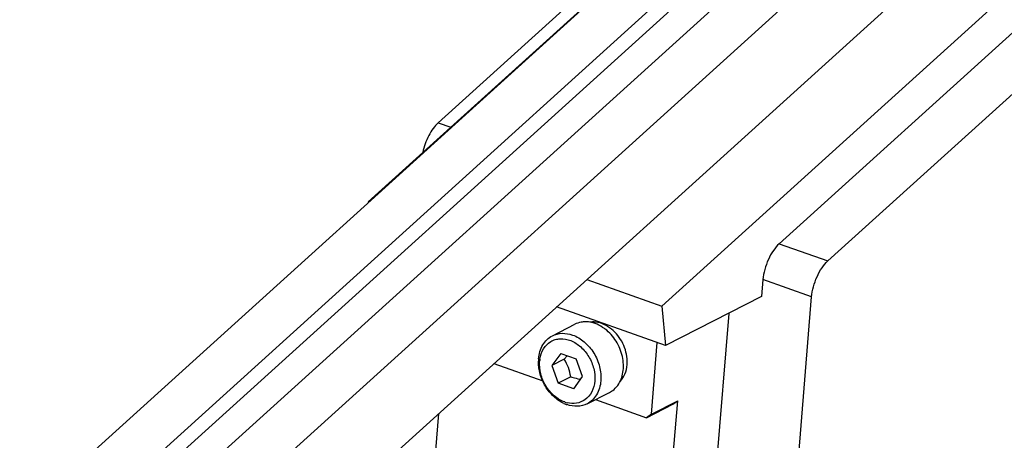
# Model space of a CAD drawing. Header units: millimetres. Extents: x -24622 to 57, y -1603 to 1112.
# Tile 66 of 219: x -23069 to -23023, y -301 to -282. Entities that reach past the tile are written whole.
import ezdxf

# ---------------------------------------------------------------- set-up
doc = ezdxf.new("R2010")
doc.units = ezdxf.units.MM

msp = doc.modelspace()

# ---------------------------------------------------------------- linework, layer by layer
at = {"color": 7, "linetype": 'Continuous'}
for p, q in [((-23068.533, -304.864), (-23011.209, -253.022)), ((-23066.289, -305.659), (-23008.965, -253.817)), ((-23064.25, -306.382), (-23006.926, -254.54)), ((-23066.213, -306.464), (-23008.889, -254.622)), ((-23062.006, -307.177), (-23004.682, -255.335)), ((-23061.626, -311.201), (-23004.302, -259.359)), ((-23023.888, -264.456), (-23052.55, -290.377)), ((-23049.343, -286.748), (-23027.385, -266.89)), ((-23010.427, -269.228), (-23039.089, -295.149)), ((-23033.707, -292.291), (-23011.749, -272.433)), ((-23009.518, -273.224), (-23031.476, -293.082)), ((-23049.343, -286.748), (-23048.765, -286.953)), ((-23052.55, -290.377), (-23052.547, -290.407)), ((-23052.55, -290.377), (-23052.524, -290.386)), ((-23033.707, -292.291), (-23031.476, -293.082)), ((-23042.528, -293.93), (-23039.089, -295.149)), ((-23034.453, -293.937), (-23034.517, -294.715)), ((-23032.222, -294.728), (-23034.453, -293.937)), ((-23034.517, -294.715), (-23038.918, -296.959)), ((-23033.376, -308.777), (-23032.222, -294.728)), ((-23038.918, -296.959), (-23043.918, -295.187)), ((-23039.089, -295.149), (-23038.918, -296.959)), ((-23036.02, -295.482), (-23037.123, -308.905)), ((-23044.111, -296.511), (-23043.079, -295.984)), ((-23039.568, -300.109), (-23039.299, -296.824)), ((-23043.727, -297.319), (-23044.137, -297.878)), ((-23043.727, -297.319), (-23043.021, -297.57)), ((-23043.563, -297.585), (-23043.428, -297.425)), ((-23046.79, -297.784), (-23044.544, -298.58)), ((-23043.563, -297.585), (-23044.137, -297.878)), ((-23044.137, -297.878), (-23043.84, -298.687)), ((-23042.724, -298.379), (-23043.021, -297.57)), ((-23043.266, -298.394), (-23043.84, -298.687)), ((-23043.133, -298.937), (-23042.724, -298.379)), ((-23043.133, -298.937), (-23043.84, -298.687)), ((-23042.52, -299.629), (-23041.488, -299.102)), ((-23042.137, -299.433), (-23039.791, -300.265)), ((-23039.791, -300.265), (-23038.587, -299.651)), ((-23039.568, -300.109), (-23038.364, -299.495)), ((-23039.225, -309.977), (-23038.364, -299.495)), ((-23038.587, -299.651), (-23038.364, -299.495)), ((-23049.327, -300.078), (-23049.828, -306.174)), ((-23039.568, -300.109), (-23039.791, -300.265))]:
    msp.add_line(p, q, dxfattribs=at)
for centre, radius, start, end in [((-23042.59, -297.035), 1.165, 86.9284, 95.2675), ((-23042.246, -296.979), 1.102, 84.4255, 86.1301), ((-23042.423, -297.46), 1.62, 54.5082, 58.5494), ((-23042.962, -297.709), 1.787, 175.3242, 179.0225), ((-23043.114, -297.818), 1.587, 171.2038, 175.0208), ((-23042.366, -297.704), 1.689, 357.5956, 4.6525), ((-23042.267, -297.708), 1.589, 355.5575, 357.5712), ((-23043.547, -300.396), 2.012, 68.9855, 70.4864), ((-23042.032, -298.106), 1.139, 318.4444, 323.6671), ((-23042.932, -298.217), 1.536, 245.1493, 250.4402), ((-23043.108, -298.287), 1.329, 250.7451, 256.1476)]:
    msp.add_arc(centre, radius, start, end, dxfattribs=at)
for points, start_tangent, end_tangent in [([(-23049.343, -286.748), (-23049.574, -287.007), (-23049.778, -287.337), (-23050.049, -288.111)], (-0.741683, -0.670751), (-0.193791, -0.981043)), ([(-23033.707, -292.291), (-23033.977, -292.605), (-23034.207, -293.014), (-23034.371, -293.474), (-23034.453, -293.937)], (-0.741683, -0.670751), (-0.081866, -0.996643)), ([(-23032.222, -294.728), (-23032.14, -294.265), (-23031.976, -293.805), (-23031.746, -293.396), (-23031.476, -293.082)], (0.081866, 0.996643), (0.741683, 0.670751)), ([(-23042.697, -295.875), (-23042.797, -295.889), (-23043.079, -295.985)], (-0.99566, -0.093068), (-0.890696, -0.454599)), ([(-23042.152, -295.948), (-23042.246, -295.919), (-23042.527, -295.872)], (-0.942532, 0.334117), (-0.998586, 0.053156)), ([(-23042.172, -295.879), (-23042.228, -295.877), (-23042.393, -295.887)], (-0.997724, 0.067436), (-0.989267, -0.146121)), ([(-23041.693, -296.201), (-23041.804, -296.123), (-23042.152, -295.948)], (-0.794107, 0.607777), (-0.942532, 0.334117)), ([(-23041.578, -296.078), (-23041.715, -296.003), (-23042.139, -295.882)], (-0.853241, 0.521517), (-0.995276, 0.097087)), ([(-23040.683, -297.567), (-23040.932, -296.764), (-23041.483, -296.141)], (-0.079768, 0.996813), (-0.814353, 0.58037)), ([(-23044.743, -297.564), (-23044.547, -296.925), (-23044.355, -296.684), (-23044.111, -296.511)], (0.081866, 0.996643), (0.890871, 0.454256)), ([(-23044.111, -296.511), (-23043.668, -296.397), (-23043.185, -296.475)], (0.890887, 0.454225), (0.942532, -0.334117)), ([(-23043.185, -296.475), (-23042.648, -296.79), (-23042.213, -297.3), (-23042.056, -297.604), (-23041.946, -297.927), (-23041.888, -298.576)], (0.942532, -0.334117), (-0.081866, -0.996643)), ([(-23041.114, -298.781), (-23040.961, -298.505), (-23040.872, -298.182), (-23040.851, -297.829), (-23040.9, -297.461), (-23041.192, -296.756), (-23041.693, -296.201)], (0.592693, 0.805429), (-0.794107, 0.607777)), ([(-23044.682, -297.575), (-23044.513, -297.101), (-23044.186, -296.776), (-23043.978, -296.685), (-23043.749, -296.647), (-23043.267, -296.733), (-23042.808, -297.022), (-23042.439, -297.471), (-23042.214, -298.016), (-23042.166, -298.577)], (0.153273, 0.988184), (-0.077965, -0.996956)), ([(-23043.578, -299.611), (-23044.048, -299.293), (-23044.427, -298.824), (-23044.671, -298.264), (-23044.749, -297.679)], (-0.907686, 0.419651), (0.017392, 0.999849)), ([(-23043.546, -299.541), (-23043.791, -299.426), (-23044.022, -299.262), (-23044.229, -299.054), (-23044.407, -298.81), (-23044.643, -298.255), (-23044.695, -297.68)], (-0.940759, 0.339075), (0.077155, 0.997019)), ([(-23043.266, -298.394), (-23043.376, -297.97), (-23043.563, -297.585)], (-0.171755, 0.98514), (-0.513664, 0.857992)), ([(-23041.006, -298.603), (-23040.784, -298.262), (-23040.683, -297.831)], (0.697517, 0.716569), (0.077515, 0.996991)), ([(-23043.266, -298.394), (-23043.164, -298.417), (-23042.875, -298.5)], (0.978916, -0.204265), (0.942532, -0.334117)), ([(-23042.166, -298.577), (-23042.306, -299.083), (-23042.618, -299.444)], (-0.086578, -0.996245), (-0.819745, -0.572729)), ([(-23041.888, -298.576), (-23042.084, -299.214), (-23042.276, -299.456), (-23042.52, -299.629)], (-0.081866, -0.996643), (-0.890871, -0.454256)), ([(-23041.488, -299.102), (-23041.403, -299.054), (-23041.179, -298.862)], (0.890696, 0.454599), (0.663583, 0.748103)), ([(-23042.521, -299.629), (-23042.963, -299.742), (-23043.447, -299.665)], (-0.890887, -0.454225), (-0.942532, 0.334117)), ([(-23042.618, -299.444), (-23042.997, -299.598), (-23043.426, -299.577)], (-0.819745, -0.572729), (-0.971091, 0.238708))]:
    msp.add_spline(points, degree=3, dxfattribs=dict(at, start_tangent=start_tangent, end_tangent=end_tangent))

doc.saveas('drawing.dxf')
